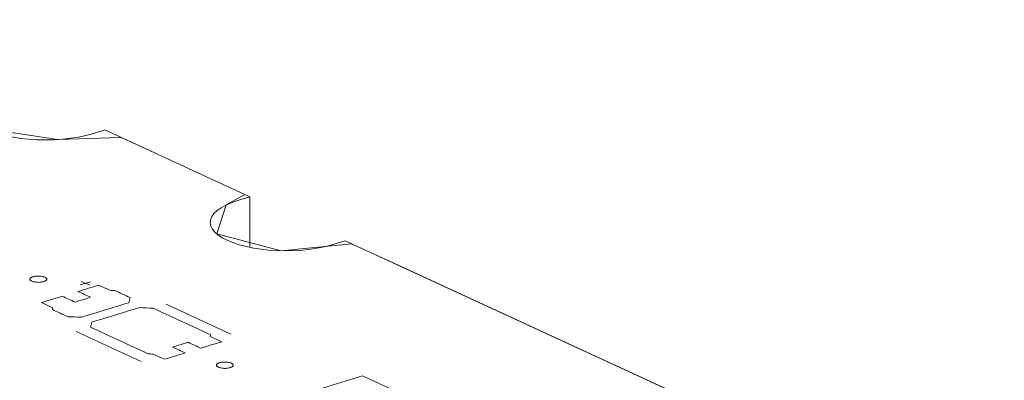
# Model space of a CAD drawing. Header units: inches. Extents: x -30 to 641, y 180 to 601.
# Tile 49 of 234: x 276 to 305, y 277 to 287. Entities that reach past the tile are written whole.
import ezdxf

# ---------------------------------------------------------------- set-up
doc = ezdxf.new("R2010")
doc.units = ezdxf.units.IN
doc.header["$MEASUREMENT"] = 0
doc.layers.add('1', color=7, linetype='Continuous')

# ---------------------------------------------------------------- blocks, each defined once
blk = doc.blocks.new('block 2907')
at = {"layer": '1', "color": 155, "lineweight": 18, "true_color": 0x4c7299}
blk.add_lwpolyline([(278.463, 284.203), (282.779, 282.212)], dxfattribs=at)
blk = doc.blocks.new('block 2908')
at = {"layer": '1', "color": 155, "lineweight": 18, "true_color": 0x4c7299}
blk.add_lwpolyline([(285.62, 280.902), (354.351, 249.196)], dxfattribs=at)
blk = doc.blocks.new('block 2935')
at = {"layer": '1', "color": 155, "lineweight": 18, "true_color": 0x4c7299}
blk.add_lwpolyline([(289.297, 275.42), (286.141, 276.876)], dxfattribs=at)
blk = doc.blocks.new('block 3198')
at = {"layer": '1', "color": 155, "lineweight": 18, "true_color": 0x4c7299}
blk.add_lwpolyline([(286.141, 276.876), (283.814, 276.165)], dxfattribs=at)
blk = doc.blocks.new('block 3828')
at = {"layer": '1', "color": 155, "lineweight": 18, "true_color": 0x4c7299}
blk.add_lwpolyline([(282.779, 280.729), (282.779, 282.212)], dxfattribs=at)
blk = doc.blocks.new('block 4716')
at = {"layer": '1', "color": 252, "lineweight": 13, "true_color": 0x848484}
blk.add_lwpolyline([(279.54, 277.304), (277.609, 278.195)], dxfattribs=at)
blk = doc.blocks.new('block 4769')
at = {"layer": '1', "color": 18, "lineweight": 13, "true_color": 0x4c0000}
blk.add_lwpolyline([(278.463, 284.203), (282.779, 282.212)], dxfattribs=at)
blk = doc.blocks.new('block 4770')
at = {"layer": '1', "color": 18, "lineweight": 13, "true_color": 0x4c0000}
blk.add_lwpolyline([(285.62, 280.902), (354.351, 249.196)], dxfattribs=at)
blk = doc.blocks.new('block 4809')
at = {"layer": '1', "color": 252, "lineweight": 13, "true_color": 0x848484}
blk.add_lwpolyline([(282.219, 278.123), (280.287, 279.014)], dxfattribs=at)
blk = doc.blocks.new('block 4810')
at = {"layer": '1', "color": 252, "lineweight": 13, "true_color": 0x848484}
blk.add_lwpolyline([(277.759, 279.693), (278.011, 279.577)], dxfattribs=at)
blk = doc.blocks.new('block 4811')
at = {"layer": '1', "color": 252, "lineweight": 13, "true_color": 0x848484}
blk.add_lwpolyline([(277.73, 279.588), (278.04, 279.683)], dxfattribs=at)
blk = doc.blocks.new('block 4845')
at = {"layer": '1', "color": 18, "lineweight": 13, "true_color": 0x4c0000}
blk.add_lwpolyline([(278.463, 284.203), (282.779, 282.212)], dxfattribs=at)
blk = doc.blocks.new('block 4847')
at = {"layer": '1', "color": 18, "lineweight": 13, "true_color": 0x4c0000}
blk.add_lwpolyline([(285.62, 280.902), (354.351, 249.196)], dxfattribs=at)
blk = doc.blocks.new('block 5063')
at = {"layer": '1', "color": 252, "lineweight": 13, "true_color": 0x848484}
blk.add_lwpolyline([(279.54, 277.304), (277.609, 278.195)], dxfattribs=at)
blk = doc.blocks.new('block 5064')
at = {"layer": '1', "color": 252, "lineweight": 13, "true_color": 0x848484}
blk.add_lwpolyline([(282.219, 278.123), (280.287, 279.014)], dxfattribs=at)
blk = doc.blocks.new('block 5065')
at = {"layer": '1', "color": 252, "lineweight": 13, "true_color": 0x848484}
blk.add_lwpolyline([(277.73, 279.588), (278.04, 279.683)], dxfattribs=at)
blk = doc.blocks.new('block 5066')
at = {"layer": '1', "color": 252, "lineweight": 13, "true_color": 0x848484}
blk.add_lwpolyline([(277.759, 279.693), (278.011, 279.577)], dxfattribs=at)
blk = doc.blocks.new('block 8339')
at = {"layer": '1', "color": 18, "lineweight": 13, "true_color": 0x4c0000}
blk.add_lwpolyline([(275.622, 285.513), (275.251, 285.4), (275.073, 285.338), (274.911, 285.267), (274.768, 285.189), (274.649, 285.105), (274.555, 285.015), (274.489, 284.922), (274.452, 284.828), (274.443, 284.735), (274.461, 284.644), (274.504, 284.555), (274.575, 284.466), (274.673, 284.379), (274.797, 284.296), (274.947, 284.218), (275.12, 284.147), (275.312, 284.084), (275.518, 284.031), (275.735, 283.987), (275.958, 283.953), (276.193, 283.928), (276.438, 283.912), (276.691, 283.907), (276.946, 283.912), (277.199, 283.928), (277.444, 283.955), (277.676, 283.992), (277.894, 284.037), (278.092, 284.09), (278.463, 284.203)], dxfattribs=at)
blk = doc.blocks.new('block 8348')
at = {"layer": '1', "color": 155, "lineweight": 18, "true_color": 0x4c7299}
blk.add_lwpolyline([(275.622, 285.513), (275.251, 285.4), (275.073, 285.338), (274.911, 285.267), (274.768, 285.189), (274.649, 285.105), (274.555, 285.015), (274.489, 284.922), (274.452, 284.828), (274.443, 284.735), (274.461, 284.644), (274.504, 284.555), (274.575, 284.466), (274.673, 284.379), (274.797, 284.296), (274.947, 284.218), (275.12, 284.147), (275.312, 284.084), (275.518, 284.031), (275.735, 283.987), (275.958, 283.953), (276.193, 283.928), (276.438, 283.912), (276.691, 283.907), (276.946, 283.912), (277.199, 283.928), (277.444, 283.955), (277.676, 283.992), (277.894, 284.037), (278.092, 284.09), (278.463, 284.203)], dxfattribs=at)
blk = doc.blocks.new('block 8349')
at = {"layer": '1', "color": 155, "lineweight": 18, "true_color": 0x4c7299}
blk.add_lwpolyline([(282.779, 282.212), (282.409, 282.098), (282.231, 282.036), (282.068, 281.966), (281.925, 281.888), (281.806, 281.803), (281.712, 281.713), (281.646, 281.621), (281.609, 281.527), (281.6, 281.433), (281.618, 281.342), (281.662, 281.253), (281.732, 281.164), (281.83, 281.078), (281.955, 280.994), (282.105, 280.917), (282.277, 280.846), (282.469, 280.783), (282.675, 280.729), (282.892, 280.685), (283.115, 280.651), (283.35, 280.626), (283.596, 280.61), (283.848, 280.605), (284.103, 280.61), (284.356, 280.627), (284.601, 280.654), (284.834, 280.69), (285.051, 280.735), (285.249, 280.788), (285.62, 280.902)], dxfattribs=at)
blk = doc.blocks.new('block 8458')
at = {"layer": '1', "color": 18, "lineweight": 13, "true_color": 0x4c0000}
blk.add_lwpolyline([(223.384, 309.611), (270.605, 287.828), (273.556, 286.466), (275.032, 285.786), (275.441, 285.458), (274.663, 285.116), (274.891, 284.245), (277.052, 283.917), (278.945, 283.981), (280.42, 283.3), (281.896, 282.619), (282.634, 282.279), (282.08, 281.972), (281.797, 281.104), (283.715, 280.607), (285.808, 280.815), (287.284, 280.134), (290.235, 278.772), (313.846, 267.881)], dxfattribs=at)
blk = doc.blocks.new('block 8675')
at = {"layer": '1', "color": 252, "lineweight": 13, "true_color": 0x848484}
blk.add_lwpolyline([(276.324, 279.831), (276.343, 279.836), (276.364, 279.841), (276.386, 279.845), (276.409, 279.848), (276.434, 279.85), (276.459, 279.851), (276.508, 279.851), (276.533, 279.85), (276.556, 279.848), (276.6, 279.841), (276.621, 279.836), (276.64, 279.831), (276.659, 279.824), (276.676, 279.817), (276.691, 279.81), (276.703, 279.802), (276.714, 279.793), (276.722, 279.784), (276.727, 279.776), (276.731, 279.767), (276.732, 279.758), (276.731, 279.749), (276.727, 279.74), (276.721, 279.73), (276.712, 279.722), (276.701, 279.713), (276.688, 279.705), (276.674, 279.698), (276.657, 279.691), (276.64, 279.685), (276.62, 279.68), (276.6, 279.675), (276.577, 279.671), (276.554, 279.668), (276.53, 279.666), (276.505, 279.664), (276.455, 279.665), (276.431, 279.666), (276.408, 279.668), (276.364, 279.675), (276.343, 279.68), (276.323, 279.685), (276.305, 279.692), (276.288, 279.699), (276.273, 279.706), (276.26, 279.714), (276.25, 279.723), (276.242, 279.731), (276.236, 279.74), (276.233, 279.749), (276.232, 279.758), (276.233, 279.767), (276.236, 279.776), (276.243, 279.785), (276.251, 279.794), (276.262, 279.803), (276.275, 279.811), (276.29, 279.818), (276.306, 279.825), (276.324, 279.831)], dxfattribs=at)
blk = doc.blocks.new('block 8676')
at = {"layer": '1', "color": 252, "lineweight": 13, "true_color": 0x848484}
blk.add_lwpolyline([(281.879, 277.268), (281.898, 277.274), (281.918, 277.278), (281.941, 277.282), (281.964, 277.285), (281.988, 277.288), (282.013, 277.289), (282.063, 277.289), (282.087, 277.288), (282.111, 277.285), (282.154, 277.278), (282.175, 277.274), (282.195, 277.268), (282.214, 277.262), (282.23, 277.255), (282.245, 277.247), (282.258, 277.239), (282.268, 277.231), (282.276, 277.222), (282.282, 277.213), (282.285, 277.205), (282.287, 277.196), (282.285, 277.186), (282.282, 277.177), (282.276, 277.168), (282.267, 277.159), (282.256, 277.151), (282.243, 277.143), (282.228, 277.135), (282.212, 277.129), (282.194, 277.123), (282.175, 277.117), (282.154, 277.113), (282.132, 277.109), (282.109, 277.106), (282.084, 277.103), (282.06, 277.102), (282.01, 277.102), (281.986, 277.104), (281.962, 277.106), (281.918, 277.113), (281.898, 277.117), (281.878, 277.123), (281.859, 277.129), (281.842, 277.136), (281.828, 277.144), (281.815, 277.152), (281.805, 277.16), (281.797, 277.169), (281.791, 277.178), (281.787, 277.187), (281.786, 277.196), (281.788, 277.205), (281.791, 277.214), (281.797, 277.223), (281.806, 277.232), (281.817, 277.24), (281.83, 277.248), (281.844, 277.256), (281.861, 277.262), (281.879, 277.268)], dxfattribs=at)
blk = doc.blocks.new('block 8677')
at = {"layer": '1', "color": 252, "lineweight": 13, "true_color": 0x848484}
blk.add_open_spline([(281.322, 277.703), (281.529, 277.767), (281.736, 277.83), (281.943, 277.893), (281.831, 277.944), (281.72, 277.996), (281.608, 278.047), (281.611, 278.066), (281.615, 278.084), (281.618, 278.102), (281.045, 278.367), (280.472, 278.631), (279.899, 278.895), (279.764, 278.901), (279.629, 278.906), (279.493, 278.911), (279.021, 278.767), (278.55, 278.623), (278.078, 278.479), (278.065, 278.428), (278.051, 278.377), (278.038, 278.326), (278.611, 278.062), (279.184, 277.798), (279.757, 277.534), (279.805, 277.531), (279.853, 277.529), (279.902, 277.526), (280.013, 277.475), (280.125, 277.423), (280.236, 277.372), (280.443, 277.435), (280.65, 277.498), (280.857, 277.561), (280.731, 277.619), (280.604, 277.678), (280.478, 277.736), (280.633, 277.783), (280.788, 277.831), (280.944, 277.878), (281.07, 277.82), (281.196, 277.762), (281.322, 277.703)], degree=3, knots=[0, 0, 0, 0, 1, 1, 1, 2, 2, 2, 3, 3, 3, 4, 4, 4, 5, 5, 5, 6, 6, 6, 7, 7, 7, 8, 8, 8, 9, 9, 9, 10, 10, 10, 11, 11, 11, 12, 12, 12, 13, 13, 13, 14, 14, 14, 14], dxfattribs=at)
blk = doc.blocks.new('block 8678')
at = {"layer": '1', "color": 252, "lineweight": 13, "true_color": 0x848484}
blk.add_open_spline([(281.322, 277.703), (281.529, 277.767), (281.736, 277.83), (281.943, 277.893), (281.831, 277.944), (281.72, 277.996), (281.608, 278.047), (281.611, 278.066), (281.615, 278.084), (281.618, 278.102), (281.045, 278.367), (280.472, 278.631), (279.899, 278.895), (279.764, 278.901), (279.629, 278.906), (279.493, 278.911), (279.021, 278.767), (278.55, 278.623), (278.078, 278.479), (278.065, 278.428), (278.051, 278.377), (278.038, 278.326), (278.611, 278.062), (279.184, 277.798), (279.757, 277.534), (279.805, 277.531), (279.853, 277.529), (279.902, 277.526), (280.013, 277.475), (280.125, 277.423), (280.236, 277.372), (280.443, 277.435), (280.65, 277.498), (280.857, 277.561), (280.731, 277.619), (280.604, 277.678), (280.478, 277.736), (280.633, 277.783), (280.788, 277.831), (280.944, 277.878), (281.07, 277.82), (281.196, 277.762), (281.322, 277.703)], degree=3, knots=[0, 0, 0, 0, 1, 1, 1, 2, 2, 2, 3, 3, 3, 4, 4, 4, 5, 5, 5, 6, 6, 6, 7, 7, 7, 8, 8, 8, 9, 9, 9, 10, 10, 10, 11, 11, 11, 12, 12, 12, 13, 13, 13, 14, 14, 14, 14], dxfattribs=at)
blk = doc.blocks.new('block 8679')
at = {"layer": '1', "color": 252, "lineweight": 13, "true_color": 0x848484}
blk.add_open_spline([(279.218, 279.209), (279.204, 279.159), (279.191, 279.108), (279.178, 279.057), (278.706, 278.913), (278.234, 278.769), (277.763, 278.625), (277.627, 278.63), (277.492, 278.635), (277.356, 278.641), (277.204, 278.711), (277.052, 278.781), (276.9, 278.851), (276.903, 278.87), (276.907, 278.888), (276.91, 278.906), (276.799, 278.958), (276.687, 279.009), (276.575, 279.061), (276.782, 279.124), (276.989, 279.187), (277.196, 279.25), (277.322, 279.192), (277.448, 279.134), (277.575, 279.075), (277.73, 279.123), (277.885, 279.17), (278.04, 279.218), (277.914, 279.276), (277.787, 279.334), (277.661, 279.392), (277.868, 279.455), (278.075, 279.519), (278.282, 279.582), (278.393, 279.53), (278.505, 279.479), (278.616, 279.427), (278.665, 279.425), (278.713, 279.422), (278.762, 279.42), (278.914, 279.35), (279.066, 279.28), (279.218, 279.209)], degree=3, knots=[0, 0, 0, 0, 1, 1, 1, 2, 2, 2, 3, 3, 3, 4, 4, 4, 5, 5, 5, 6, 6, 6, 7, 7, 7, 8, 8, 8, 9, 9, 9, 10, 10, 10, 11, 11, 11, 12, 12, 12, 13, 13, 13, 14, 14, 14, 14], dxfattribs=at)
blk = doc.blocks.new('block 8680')
at = {"layer": '1', "color": 252, "lineweight": 13, "true_color": 0x848484}
blk.add_open_spline([(279.218, 279.209), (279.204, 279.159), (279.191, 279.108), (279.178, 279.057), (278.706, 278.913), (278.234, 278.769), (277.763, 278.625), (277.627, 278.63), (277.492, 278.635), (277.356, 278.641), (277.204, 278.711), (277.052, 278.781), (276.9, 278.851), (276.903, 278.87), (276.907, 278.888), (276.91, 278.906), (276.799, 278.958), (276.687, 279.009), (276.575, 279.061), (276.782, 279.124), (276.989, 279.187), (277.196, 279.25), (277.322, 279.192), (277.448, 279.134), (277.575, 279.075), (277.73, 279.123), (277.885, 279.17), (278.04, 279.218), (277.914, 279.276), (277.787, 279.334), (277.661, 279.392), (277.868, 279.455), (278.075, 279.519), (278.282, 279.582), (278.393, 279.53), (278.505, 279.479), (278.616, 279.427), (278.665, 279.425), (278.713, 279.422), (278.762, 279.42), (278.914, 279.35), (279.066, 279.28), (279.218, 279.209)], degree=3, knots=[0, 0, 0, 0, 1, 1, 1, 2, 2, 2, 3, 3, 3, 4, 4, 4, 5, 5, 5, 6, 6, 6, 7, 7, 7, 8, 8, 8, 9, 9, 9, 10, 10, 10, 11, 11, 11, 12, 12, 12, 13, 13, 13, 14, 14, 14, 14], dxfattribs=at)
blk = doc.blocks.new('block 8867')
at = {"layer": '1', "color": 18, "lineweight": 13, "true_color": 0x4c0000}
blk.add_lwpolyline([(275.622, 285.513), (275.251, 285.4), (275.073, 285.338), (274.911, 285.267), (274.768, 285.189), (274.649, 285.105), (274.555, 285.015), (274.489, 284.922), (274.452, 284.828), (274.443, 284.735), (274.461, 284.644), (274.504, 284.555), (274.575, 284.466), (274.673, 284.379), (274.797, 284.296), (274.947, 284.218), (275.12, 284.147), (275.312, 284.084), (275.518, 284.031), (275.735, 283.987), (275.958, 283.953), (276.193, 283.928), (276.438, 283.912), (276.691, 283.907), (276.946, 283.912), (277.199, 283.928), (277.444, 283.955), (277.676, 283.992), (277.894, 284.037), (278.092, 284.09), (278.463, 284.203)], dxfattribs=at)
blk = doc.blocks.new('block 8868')
at = {"layer": '1', "color": 18, "lineweight": 13, "true_color": 0x4c0000}
blk.add_lwpolyline([(282.779, 282.212), (282.409, 282.098), (282.231, 282.036), (282.068, 281.966), (281.925, 281.888), (281.806, 281.803), (281.712, 281.713), (281.646, 281.621), (281.609, 281.527), (281.6, 281.433), (281.618, 281.342), (281.662, 281.253), (281.732, 281.164), (281.83, 281.078), (281.955, 280.994), (282.105, 280.917), (282.277, 280.846), (282.469, 280.783), (282.675, 280.729), (282.892, 280.685), (283.115, 280.651), (283.35, 280.626), (283.596, 280.61), (283.848, 280.605), (284.103, 280.61), (284.356, 280.627), (284.601, 280.654), (284.834, 280.69), (285.051, 280.735), (285.249, 280.788), (285.62, 280.902)], dxfattribs=at)
blk = doc.blocks.new('block 8881')
at = {"layer": '1', "color": 18, "lineweight": 13, "true_color": 0x4c0000}
blk.add_lwpolyline([(282.779, 282.212), (282.409, 282.098), (282.231, 282.036), (282.068, 281.966), (281.925, 281.888), (281.806, 281.803), (281.712, 281.713), (281.646, 281.621), (281.609, 281.527), (281.6, 281.433), (281.618, 281.342), (281.662, 281.253), (281.732, 281.164), (281.83, 281.078), (281.955, 280.994), (282.105, 280.917), (282.277, 280.846), (282.469, 280.783), (282.675, 280.729), (282.892, 280.685), (283.115, 280.651), (283.35, 280.626), (283.596, 280.61), (283.848, 280.605), (284.103, 280.61), (284.356, 280.627), (284.601, 280.654), (284.834, 280.69), (285.051, 280.735), (285.249, 280.788), (285.62, 280.902)], dxfattribs=at)
blk = doc.blocks.new('block 9162')
at = {"layer": '1', "color": 252, "lineweight": 13, "true_color": 0x848484}
blk.add_open_spline([(281.322, 277.703), (281.529, 277.767), (281.736, 277.83), (281.943, 277.893), (281.831, 277.944), (281.72, 277.996), (281.608, 278.047), (281.611, 278.066), (281.615, 278.084), (281.618, 278.102), (281.045, 278.367), (280.472, 278.631), (279.899, 278.895), (279.764, 278.901), (279.629, 278.906), (279.493, 278.911), (279.021, 278.767), (278.55, 278.623), (278.078, 278.479), (278.065, 278.428), (278.051, 278.377), (278.038, 278.326), (278.611, 278.062), (279.184, 277.798), (279.757, 277.534), (279.805, 277.531), (279.853, 277.529), (279.902, 277.526), (280.013, 277.475), (280.125, 277.423), (280.236, 277.372), (280.443, 277.435), (280.65, 277.498), (280.857, 277.561), (280.731, 277.619), (280.604, 277.678), (280.478, 277.736), (280.633, 277.783), (280.788, 277.831), (280.944, 277.878), (281.07, 277.82), (281.196, 277.762), (281.322, 277.703)], degree=3, knots=[0, 0, 0, 0, 1, 1, 1, 2, 2, 2, 3, 3, 3, 4, 4, 4, 5, 5, 5, 6, 6, 6, 7, 7, 7, 8, 8, 8, 9, 9, 9, 10, 10, 10, 11, 11, 11, 12, 12, 12, 13, 13, 13, 14, 14, 14, 14], dxfattribs=at)
blk = doc.blocks.new('block 9163')
at = {"layer": '1', "color": 252, "lineweight": 13, "true_color": 0x848484}
blk.add_lwpolyline([(281.879, 277.268), (281.898, 277.274), (281.918, 277.278), (281.941, 277.282), (281.964, 277.285), (281.988, 277.288), (282.013, 277.289), (282.063, 277.289), (282.087, 277.288), (282.111, 277.285), (282.154, 277.278), (282.175, 277.274), (282.195, 277.268), (282.214, 277.262), (282.23, 277.255), (282.245, 277.247), (282.258, 277.239), (282.268, 277.231), (282.276, 277.222), (282.282, 277.213), (282.285, 277.205), (282.287, 277.196), (282.285, 277.186), (282.282, 277.177), (282.276, 277.168), (282.267, 277.159), (282.256, 277.151), (282.243, 277.143), (282.228, 277.135), (282.212, 277.129), (282.194, 277.123), (282.175, 277.117), (282.154, 277.113), (282.132, 277.109), (282.109, 277.106), (282.084, 277.103), (282.06, 277.102), (282.01, 277.102), (281.986, 277.104), (281.962, 277.106), (281.918, 277.113), (281.898, 277.117), (281.878, 277.123), (281.859, 277.129), (281.842, 277.136), (281.828, 277.144), (281.815, 277.152), (281.805, 277.16), (281.797, 277.169), (281.791, 277.178), (281.787, 277.187), (281.786, 277.196), (281.788, 277.205), (281.791, 277.214), (281.797, 277.223), (281.806, 277.232), (281.817, 277.24), (281.83, 277.248), (281.844, 277.256), (281.861, 277.262), (281.879, 277.268)], dxfattribs=at)
blk = doc.blocks.new('block 9164')
at = {"layer": '1', "color": 252, "lineweight": 13, "true_color": 0x848484}
blk.add_open_spline([(279.218, 279.209), (279.204, 279.159), (279.191, 279.108), (279.178, 279.057), (278.706, 278.913), (278.234, 278.769), (277.763, 278.625), (277.627, 278.63), (277.492, 278.635), (277.356, 278.641), (277.204, 278.711), (277.052, 278.781), (276.9, 278.851), (276.903, 278.87), (276.907, 278.888), (276.91, 278.906), (276.799, 278.958), (276.687, 279.009), (276.575, 279.061), (276.782, 279.124), (276.989, 279.187), (277.196, 279.25), (277.322, 279.192), (277.448, 279.134), (277.575, 279.075), (277.73, 279.123), (277.885, 279.17), (278.04, 279.218), (277.914, 279.276), (277.787, 279.334), (277.661, 279.392), (277.868, 279.455), (278.075, 279.519), (278.282, 279.582), (278.393, 279.53), (278.505, 279.479), (278.616, 279.427), (278.665, 279.425), (278.713, 279.422), (278.762, 279.42), (278.914, 279.35), (279.066, 279.28), (279.218, 279.209)], degree=3, knots=[0, 0, 0, 0, 1, 1, 1, 2, 2, 2, 3, 3, 3, 4, 4, 4, 5, 5, 5, 6, 6, 6, 7, 7, 7, 8, 8, 8, 9, 9, 9, 10, 10, 10, 11, 11, 11, 12, 12, 12, 13, 13, 13, 14, 14, 14, 14], dxfattribs=at)
blk = doc.blocks.new('block 9165')
at = {"layer": '1', "color": 252, "lineweight": 13, "true_color": 0x848484}
blk.add_lwpolyline([(276.324, 279.831), (276.343, 279.836), (276.364, 279.841), (276.386, 279.845), (276.409, 279.848), (276.434, 279.85), (276.459, 279.851), (276.508, 279.851), (276.533, 279.85), (276.556, 279.848), (276.6, 279.841), (276.621, 279.836), (276.64, 279.831), (276.659, 279.824), (276.676, 279.817), (276.691, 279.81), (276.703, 279.802), (276.714, 279.793), (276.722, 279.784), (276.727, 279.776), (276.731, 279.767), (276.732, 279.758), (276.731, 279.749), (276.727, 279.74), (276.721, 279.73), (276.712, 279.722), (276.701, 279.713), (276.688, 279.705), (276.674, 279.698), (276.657, 279.691), (276.64, 279.685), (276.62, 279.68), (276.6, 279.675), (276.577, 279.671), (276.554, 279.668), (276.53, 279.666), (276.505, 279.664), (276.455, 279.665), (276.431, 279.666), (276.408, 279.668), (276.364, 279.675), (276.343, 279.68), (276.323, 279.685), (276.305, 279.692), (276.288, 279.699), (276.273, 279.706), (276.26, 279.714), (276.25, 279.723), (276.242, 279.731), (276.236, 279.74), (276.233, 279.749), (276.232, 279.758), (276.233, 279.767), (276.236, 279.776), (276.243, 279.785), (276.251, 279.794), (276.262, 279.803), (276.275, 279.811), (276.29, 279.818), (276.306, 279.825), (276.324, 279.831)], dxfattribs=at)
blk = doc.blocks.new('block 9166')
at = {"layer": '1', "color": 252, "lineweight": 13, "true_color": 0x848484}
blk.add_open_spline([(279.218, 279.209), (279.204, 279.159), (279.191, 279.108), (279.178, 279.057), (278.706, 278.913), (278.234, 278.769), (277.763, 278.625), (277.627, 278.63), (277.492, 278.635), (277.356, 278.641), (277.204, 278.711), (277.052, 278.781), (276.9, 278.851), (276.903, 278.87), (276.907, 278.888), (276.91, 278.906), (276.799, 278.958), (276.687, 279.009), (276.575, 279.061), (276.782, 279.124), (276.989, 279.187), (277.196, 279.25), (277.322, 279.192), (277.448, 279.134), (277.575, 279.075), (277.73, 279.123), (277.885, 279.17), (278.04, 279.218), (277.914, 279.276), (277.787, 279.334), (277.661, 279.392), (277.868, 279.455), (278.075, 279.519), (278.282, 279.582), (278.393, 279.53), (278.505, 279.479), (278.616, 279.427), (278.665, 279.425), (278.713, 279.422), (278.762, 279.42), (278.914, 279.35), (279.066, 279.28), (279.218, 279.209)], degree=3, knots=[0, 0, 0, 0, 1, 1, 1, 2, 2, 2, 3, 3, 3, 4, 4, 4, 5, 5, 5, 6, 6, 6, 7, 7, 7, 8, 8, 8, 9, 9, 9, 10, 10, 10, 11, 11, 11, 12, 12, 12, 13, 13, 13, 14, 14, 14, 14], dxfattribs=at)
blk = doc.blocks.new('block 9167')
at = {"layer": '1', "color": 252, "lineweight": 13, "true_color": 0x848484}
blk.add_open_spline([(281.322, 277.703), (281.529, 277.767), (281.736, 277.83), (281.943, 277.893), (281.831, 277.944), (281.72, 277.996), (281.608, 278.047), (281.611, 278.066), (281.615, 278.084), (281.618, 278.102), (281.045, 278.367), (280.472, 278.631), (279.899, 278.895), (279.764, 278.901), (279.629, 278.906), (279.493, 278.911), (279.021, 278.767), (278.55, 278.623), (278.078, 278.479), (278.065, 278.428), (278.051, 278.377), (278.038, 278.326), (278.611, 278.062), (279.184, 277.798), (279.757, 277.534), (279.805, 277.531), (279.853, 277.529), (279.902, 277.526), (280.013, 277.475), (280.125, 277.423), (280.236, 277.372), (280.443, 277.435), (280.65, 277.498), (280.857, 277.561), (280.731, 277.619), (280.604, 277.678), (280.478, 277.736), (280.633, 277.783), (280.788, 277.831), (280.944, 277.878), (281.07, 277.82), (281.196, 277.762), (281.322, 277.703)], degree=3, knots=[0, 0, 0, 0, 1, 1, 1, 2, 2, 2, 3, 3, 3, 4, 4, 4, 5, 5, 5, 6, 6, 6, 7, 7, 7, 8, 8, 8, 9, 9, 9, 10, 10, 10, 11, 11, 11, 12, 12, 12, 13, 13, 13, 14, 14, 14, 14], dxfattribs=at)

msp = doc.modelspace()

# ---------------------------------------------------------------- block references
at = {"layer": '1'}
for name in ['block 8458', 'block 8339', 'block 8348', 'block 8867', 'block 2907', 'block 4769', 'block 4845', 'block 8349', 'block 8868', 'block 8881', 'block 3828', 'block 2908', 'block 4770', 'block 4847', 'block 8675', 'block 9165', 'block 8679', 'block 8680', 'block 9164', 'block 9166', 'block 4811', 'block 5065', 'block 4810', 'block 5066', 'block 8677', 'block 8678', 'block 9162', 'block 9167', 'block 4809', 'block 5064', 'block 4716', 'block 5063', 'block 8676', 'block 9163', 'block 3198', 'block 2935']:
    msp.add_blockref(name, (0, 0), dxfattribs=at)

doc.saveas('drawing.dxf')
